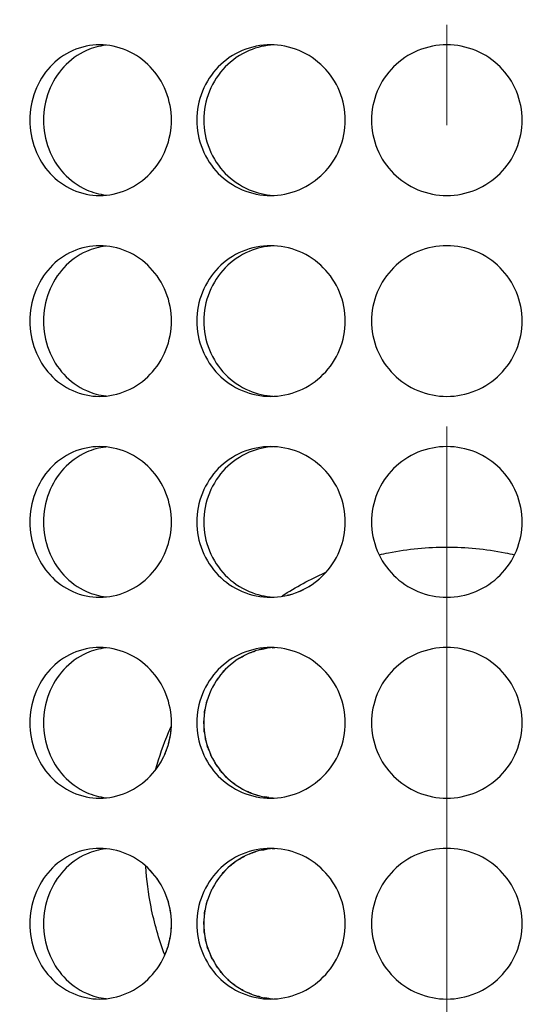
# Model space of a CAD drawing. Header units: millimetres. Extents: x 18 to 610, y -123 to 280.
# Tile 14 of 87: x 171.27 to 173.84, y 101.71 to 106.61. Entities that reach past the tile are written whole.
import ezdxf

# ---------------------------------------------------------------- set-up
doc = ezdxf.new("R2010")
doc.units = ezdxf.units.MM
doc.linetypes.add('CENTER', pattern=[8, 4.5, -1.5, 0.5, -1.5])
doc.linetypes.add('SOLID', pattern=[0])
doc.styles.add('Arial', font='Arial.ttf', dxfattribs={"height": 5})
doc.dimstyles.get("Standard").update_dxf_attribs({"dimtxt": 5, "dimasz": 5, "dimexe": 0.18, "dimexo": 0.0625, "dimgap": 0.09, "dimtad": 0, "dimtih": 1, "dimtoh": 1, "dimdec": 4, "dimzin": 0, "dimdsep": 46, "dimtxsty": 'Arial', "dimcen": 0.09, "dimadec": 0, "dimazin": 0, "dimtfac": 1, "dimtdec": 4, "dimtofl": 0, "dimtmove": 0, "dimatfit": 3, "dimfxl": 0, "dimtolj": 1, "dimtzin": 0, "dimarcsym": 0})

# ---------------------------------------------------------------- blocks, each defined once
blk = doc.blocks.new('*D12')
at = {"color": 0, "lineweight": -2}
for p, q in [((161.3974, 270.3856), (53.8673, 270.3856)), ((55.2673, 59.0856), (55.2673, 265.3856)), ((173.3974, 54.0856), (53.8673, 54.0856))]:
    blk.add_line(p, q, dxfattribs=at)
at = {"color": 0}
for points in [[(56.1006, 265.3856), (54.4339, 265.3856), (55.2673, 270.3856)], [(54.4339, 59.0856), (56.1006, 59.0856), (55.2673, 54.0856)]]:
    blk.add_solid(points, dxfattribs=at)
at = {"layer": 'Defpoints', "color": 0}
for p in [(55.2673, 270.3856), (161.3974, 270.3856), (173.3974, 54.0856)]:
    blk.add_point(p, dxfattribs=at)
at = {"color": 0, "lineweight": 9, "insert": (50.2148, 162.2356), "char_height": 5, "attachment_point": 5, "rotation": 90, "style": 'Arial'}
blk.add_mtext('\\A1;216.3', dxfattribs=at)
blk = doc.blocks.new('BlockOfCenters_4', base_point=(173.3974, 121.7856))
at = {"color": 6, "linetype": 'CENTER', "lineweight": 9}
blk.add_lwpolyline([(173.3974, 168.5856), (173.3974, 74.9856)], dxfattribs=at)
blk = doc.blocks.new('BlockOfViews_6')
at = {"linetype": 'SOLID', "lineweight": 30, "extrusion": (0, 0, -1)}
blk.add_circle((-173.3974, 121.7856, -101.725), 39, dxfattribs=at)
at = {"linetype": 'SOLID', "lineweight": 30}
blk.add_circle((173.3974, 121.7856, 99.225), 36.115, dxfattribs=at)
at = {"linetype": 'SOLID', "lineweight": 9, "extrusion": (0, 0, -1)}
blk.add_arc((-173.3974, 121.7856, -99.225), 37.59, 265, 175, dxfattribs=at)
at = {"linetype": 'SOLID', "lineweight": 30, "extrusion": (0, 0, -1)}
blk.add_arc((-173.3974, 121.7856, -56.71), 27.1, 119.86988, 60.13012, dxfattribs=at)
at = {"linetype": 'SOLID', "lineweight": 30}
for points, knots in [([(172.0274, 106.1106, 40.3356), (172.0274, 106.0635, 40.3356), (172.0183, 106.0133, 40.3331), (171.9814, 105.9209, 40.3225), (171.9537, 105.8787, 40.3143), (171.8899, 105.8122, 40.2949), (171.8497, 105.7833, 40.2822), (171.7619, 105.745, 40.2531), (171.7145, 105.7356, 40.2366), (171.626, 105.7356, 40.2043), (171.579, 105.745, 40.1865), (171.4931, 105.7833, 40.1524), (171.4541, 105.8122, 40.1362), (171.3928, 105.8787, 40.1102), (171.3663, 105.9209, 40.0986), (171.3312, 106.0133, 40.083), (171.3226, 106.0635, 40.0791), (171.3226, 106.1577, 40.0791), (171.3312, 106.208, 40.083), (171.3663, 106.3003, 40.0986), (171.3928, 106.3425, 40.1102), (171.4541, 106.4091, 40.1362), (171.4931, 106.4379, 40.1524), (171.579, 106.4762, 40.1865), (171.626, 106.4856, 40.2043), (171.7145, 106.4856, 40.2366), (171.7619, 106.4762, 40.2531), (171.8497, 106.4379, 40.2822), (171.8899, 106.4091, 40.2949), (171.9537, 106.3425, 40.3143), (171.9814, 106.3003, 40.3225), (172.0183, 106.208, 40.3331), (172.0274, 106.1577, 40.3356), (172.0274, 106.1106, 40.3356)], [0, 0, 0, 0, 0.141313, 0.141313, 0.282627, 0.282627, 0.42394, 0.42394, 0.565253, 0.565253, 0.706567, 0.706567, 0.84788, 0.84788, 0.989193, 0.989193, 1.130507, 1.130507, 1.27182, 1.27182, 1.413133, 1.413133, 1.554447, 1.554447, 1.69576, 1.69576, 1.837073, 1.837073, 1.978386, 1.978386, 2.1197, 2.1197, 2.261013, 2.261013, 2.261013, 2.261013]), ([(171.7006, 106.4834, 40.0185), (171.6681, 106.4796, 40.0064), (171.6353, 106.4708, 39.9937), (171.5615, 106.4379, 39.9643), (171.5226, 106.4091, 39.9481), (171.4613, 106.3425, 39.9219), (171.4348, 106.3003, 39.9102), (171.3998, 106.208, 39.8945), (171.3912, 106.1577, 39.8906), (171.3912, 106.0635, 39.8906), (171.3998, 106.0133, 39.8945), (171.4348, 105.9209, 39.9102), (171.4613, 105.8787, 39.9219), (171.5226, 105.8122, 39.9481), (171.5615, 105.7833, 39.9643), (171.6359, 105.7502, 39.9939), (171.6695, 105.7412, 40.0069), (171.7026, 105.7376, 40.0192)], [0.60527, 0.60527, 0.60527, 0.60527, 0.70659, 0.70659, 0.847908, 0.847908, 0.989226, 0.989226, 1.130544, 1.130544, 1.271862, 1.271862, 1.41318, 1.41318, 1.554498, 1.554498, 1.657921, 1.657921, 1.657921, 1.657921]), ([(172.1536, 106.1106, 40.3694), (172.1536, 106.1577, 40.3694), (172.1628, 106.208, 40.3718), (172.2, 106.3003, 40.381), (172.2281, 106.3425, 40.3879), (172.2931, 106.4091, 40.4029), (172.3343, 106.4379, 40.412), (172.4248, 106.4762, 40.4307), (172.4741, 106.4856, 40.4401), (172.5669, 106.4856, 40.4565), (172.6165, 106.4762, 40.4645), (172.7079, 106.4379, 40.4779), (172.7498, 106.4091, 40.4834), (172.8159, 106.3425, 40.4915), (172.8447, 106.3003, 40.4947), (172.8828, 106.208, 40.4988), (172.8922, 106.1577, 40.4997), (172.8922, 106.0635, 40.4997), (172.8828, 106.0133, 40.4988), (172.8447, 105.9209, 40.4947), (172.8159, 105.8787, 40.4915), (172.7498, 105.8122, 40.4834), (172.7079, 105.7833, 40.4779), (172.6165, 105.745, 40.4645), (172.5669, 105.7356, 40.4565), (172.4741, 105.7356, 40.4401), (172.4248, 105.745, 40.4307), (172.3343, 105.7833, 40.412), (172.2931, 105.8122, 40.4029), (172.2281, 105.8787, 40.3879), (172.2, 105.9209, 40.381), (172.1628, 106.0133, 40.3718), (172.1536, 106.0635, 40.3694), (172.1536, 106.1106, 40.3694)], [0, 0, 0, 0, 0.141313, 0.141313, 0.282627, 0.282627, 0.42394, 0.42394, 0.565253, 0.565253, 0.706567, 0.706567, 0.84788, 0.84788, 0.989193, 0.989193, 1.130507, 1.130507, 1.27182, 1.27182, 1.413133, 1.413133, 1.554447, 1.554447, 1.69576, 1.69576, 1.837073, 1.837073, 1.978386, 1.978386, 2.1197, 2.1197, 2.261013, 2.261013, 2.261013, 2.261013]), ([(172.5351, 106.4851, 40.2477), (172.4948, 106.4828, 40.2404), (172.453, 106.4735, 40.2323), (172.369, 106.4379, 40.2149), (172.3278, 106.4091, 40.2057), (172.2629, 106.3425, 40.1906), (172.2348, 106.3003, 40.1836), (172.1976, 106.208, 40.1743), (172.1885, 106.1577, 40.1719), (172.1885, 106.1106, 40.1719)], [1.7161075, 1.7161075, 1.7161075, 1.7161075, 1.8371343, 1.8371343, 1.9784523, 1.9784523, 2.1197704, 2.1197704, 2.2610885, 2.2610885, 2.2610885, 2.2610885]), ([(173.7724, 106.1106, 40.5111), (173.7724, 106.0635, 40.5111), (173.763, 106.0133, 40.5118), (173.7247, 105.9209, 40.5144), (173.6959, 105.8787, 40.5163), (173.6293, 105.8122, 40.5198), (173.5872, 105.7833, 40.5217), (173.4948, 105.745, 40.5243), (173.4445, 105.7356, 40.525), (173.3503, 105.7356, 40.525), (173.3001, 105.745, 40.5243), (173.2077, 105.7833, 40.5217), (173.1656, 105.8122, 40.5198), (173.099, 105.8787, 40.5163), (173.0701, 105.9209, 40.5144), (173.0319, 106.0133, 40.5118), (173.0224, 106.0635, 40.5111), (173.0224, 106.1577, 40.5111), (173.0319, 106.208, 40.5118), (173.0701, 106.3003, 40.5144), (173.099, 106.3425, 40.5163), (173.1656, 106.4091, 40.5198), (173.2077, 106.4379, 40.5217), (173.3001, 106.4762, 40.5243), (173.3503, 106.4856, 40.525), (173.4445, 106.4856, 40.525), (173.4948, 106.4762, 40.5243), (173.5872, 106.4379, 40.5217), (173.6293, 106.4091, 40.5198), (173.6959, 106.3425, 40.5163), (173.7247, 106.3003, 40.5144), (173.763, 106.208, 40.5118), (173.7724, 106.1577, 40.5111), (173.7724, 106.1106, 40.5111)], [0, 0, 0, 0, 0.141313, 0.141313, 0.282627, 0.282627, 0.42394, 0.42394, 0.565253, 0.565253, 0.706567, 0.706567, 0.84788, 0.84788, 0.989193, 0.989193, 1.130507, 1.130507, 1.27182, 1.27182, 1.413133, 1.413133, 1.554447, 1.554447, 1.69576, 1.69576, 1.837073, 1.837073, 1.978386, 1.978386, 2.1197, 2.1197, 2.261013, 2.261013, 2.261013, 2.261013]), ([(172.1885, 106.1106, 40.1719), (172.1885, 106.0635, 40.1719), (172.1976, 106.0133, 40.1743), (172.2348, 105.9209, 40.1836), (172.2629, 105.8787, 40.1906), (172.3278, 105.8122, 40.2057), (172.369, 105.7833, 40.2149), (172.4525, 105.748, 40.2322), (172.4936, 105.7387, 40.2402), (172.5334, 105.7363, 40.2474)], [0, 0, 0, 0, 0.1413181, 0.1413181, 0.2826362, 0.2826362, 0.4239542, 0.4239542, 0.5433165, 0.5433165, 0.5433165, 0.5433165]), ([(172.0274, 105.1106, 40.3356), (172.0274, 105.0635, 40.3356), (172.0183, 105.0133, 40.3331), (171.9814, 104.9209, 40.3225), (171.9537, 104.8787, 40.3143), (171.8899, 104.8122, 40.2949), (171.8497, 104.7833, 40.2822), (171.7619, 104.745, 40.2531), (171.7145, 104.7356, 40.2366), (171.626, 104.7356, 40.2043), (171.579, 104.745, 40.1865), (171.4931, 104.7833, 40.1524), (171.4541, 104.8122, 40.1362), (171.3928, 104.8787, 40.1102), (171.3663, 104.9209, 40.0986), (171.3312, 105.0133, 40.083), (171.3226, 105.0635, 40.0791), (171.3226, 105.1577, 40.0791), (171.3312, 105.208, 40.083), (171.3663, 105.3003, 40.0986), (171.3928, 105.3425, 40.1102), (171.4541, 105.4091, 40.1362), (171.4931, 105.4379, 40.1524), (171.579, 105.4762, 40.1865), (171.626, 105.4856, 40.2043), (171.7145, 105.4856, 40.2366), (171.7619, 105.4762, 40.2531), (171.8497, 105.4379, 40.2822), (171.8899, 105.4091, 40.2949), (171.9537, 105.3425, 40.3143), (171.9814, 105.3003, 40.3225), (172.0183, 105.208, 40.3331), (172.0274, 105.1577, 40.3356), (172.0274, 105.1106, 40.3356)], [0, 0, 0, 0, 0.141313, 0.141313, 0.282627, 0.282627, 0.42394, 0.42394, 0.565253, 0.565253, 0.706567, 0.706567, 0.84788, 0.84788, 0.989193, 0.989193, 1.130507, 1.130507, 1.27182, 1.27182, 1.413133, 1.413133, 1.554447, 1.554447, 1.69576, 1.69576, 1.837073, 1.837073, 1.978386, 1.978386, 2.1197, 2.1197, 2.261013, 2.261013, 2.261013, 2.261013]), ([(171.7006, 105.4834, 40.0185), (171.6681, 105.4796, 40.0064), (171.6353, 105.4708, 39.9937), (171.5615, 105.4379, 39.9643), (171.5226, 105.4091, 39.9481), (171.4613, 105.3425, 39.9219), (171.4348, 105.3003, 39.9102), (171.3998, 105.208, 39.8945), (171.3912, 105.1577, 39.8906), (171.3912, 105.0635, 39.8906), (171.3998, 105.0133, 39.8945), (171.4348, 104.9209, 39.9102), (171.4613, 104.8787, 39.9219), (171.5226, 104.8122, 39.9481), (171.5615, 104.7833, 39.9643), (171.6359, 104.7502, 39.9939), (171.6695, 104.7412, 40.0069), (171.7026, 104.7376, 40.0192)], [0.60527, 0.60527, 0.60527, 0.60527, 0.70659, 0.70659, 0.847908, 0.847908, 0.989226, 0.989226, 1.130544, 1.130544, 1.271862, 1.271862, 1.41318, 1.41318, 1.554498, 1.554498, 1.657921, 1.657921, 1.657921, 1.657921]), ([(172.1536, 105.1106, 40.3694), (172.1536, 105.1577, 40.3694), (172.1628, 105.208, 40.3718), (172.2, 105.3003, 40.381), (172.2281, 105.3425, 40.3879), (172.2931, 105.4091, 40.4029), (172.3343, 105.4379, 40.412), (172.4248, 105.4762, 40.4307), (172.4741, 105.4856, 40.4401), (172.5669, 105.4856, 40.4565), (172.6165, 105.4762, 40.4645), (172.7079, 105.4379, 40.4779), (172.7498, 105.4091, 40.4834), (172.8159, 105.3425, 40.4915), (172.8447, 105.3003, 40.4947), (172.8828, 105.208, 40.4988), (172.8922, 105.1577, 40.4997), (172.8922, 105.0635, 40.4997), (172.8828, 105.0133, 40.4988), (172.8447, 104.9209, 40.4947), (172.8159, 104.8787, 40.4915), (172.7498, 104.8122, 40.4834), (172.7079, 104.7833, 40.4779), (172.6165, 104.745, 40.4645), (172.5669, 104.7356, 40.4565), (172.4741, 104.7356, 40.4401), (172.4248, 104.745, 40.4307), (172.3343, 104.7833, 40.412), (172.2931, 104.8122, 40.4029), (172.2281, 104.8787, 40.3879), (172.2, 104.9209, 40.381), (172.1628, 105.0133, 40.3718), (172.1536, 105.0635, 40.3694), (172.1536, 105.1106, 40.3694)], [0, 0, 0, 0, 0.141313, 0.141313, 0.282627, 0.282627, 0.42394, 0.42394, 0.565253, 0.565253, 0.706567, 0.706567, 0.84788, 0.84788, 0.989193, 0.989193, 1.130507, 1.130507, 1.27182, 1.27182, 1.413133, 1.413133, 1.554447, 1.554447, 1.69576, 1.69576, 1.837073, 1.837073, 1.978386, 1.978386, 2.1197, 2.1197, 2.261013, 2.261013, 2.261013, 2.261013]), ([(172.5351, 105.4851, 40.2477), (172.4948, 105.4828, 40.2404), (172.453, 105.4735, 40.2323), (172.369, 105.4379, 40.2149), (172.3278, 105.4091, 40.2057), (172.2629, 105.3425, 40.1906), (172.2348, 105.3003, 40.1836), (172.1976, 105.208, 40.1743), (172.1885, 105.1577, 40.1719), (172.1885, 105.1106, 40.1719)], [1.7161075, 1.7161075, 1.7161075, 1.7161075, 1.8371343, 1.8371343, 1.9784523, 1.9784523, 2.1197704, 2.1197704, 2.2610885, 2.2610885, 2.2610885, 2.2610885]), ([(173.7724, 105.1106, 40.5111), (173.7724, 105.0635, 40.5111), (173.763, 105.0133, 40.5118), (173.7247, 104.9209, 40.5144), (173.6959, 104.8787, 40.5163), (173.6293, 104.8122, 40.5198), (173.5872, 104.7833, 40.5217), (173.4948, 104.745, 40.5243), (173.4445, 104.7356, 40.525), (173.3503, 104.7356, 40.525), (173.3001, 104.745, 40.5243), (173.2077, 104.7833, 40.5217), (173.1656, 104.8122, 40.5198), (173.099, 104.8787, 40.5163), (173.0701, 104.9209, 40.5144), (173.0319, 105.0133, 40.5118), (173.0224, 105.0635, 40.5111), (173.0224, 105.1577, 40.5111), (173.0319, 105.208, 40.5118), (173.0701, 105.3003, 40.5144), (173.099, 105.3425, 40.5163), (173.1656, 105.4091, 40.5198), (173.2077, 105.4379, 40.5217), (173.3001, 105.4762, 40.5243), (173.3503, 105.4856, 40.525), (173.4445, 105.4856, 40.525), (173.4948, 105.4762, 40.5243), (173.5872, 105.4379, 40.5217), (173.6293, 105.4091, 40.5198), (173.6959, 105.3425, 40.5163), (173.7247, 105.3003, 40.5144), (173.763, 105.208, 40.5118), (173.7724, 105.1577, 40.5111), (173.7724, 105.1106, 40.5111)], [0, 0, 0, 0, 0.141313, 0.141313, 0.282627, 0.282627, 0.42394, 0.42394, 0.565253, 0.565253, 0.706567, 0.706567, 0.84788, 0.84788, 0.989193, 0.989193, 1.130507, 1.130507, 1.27182, 1.27182, 1.413133, 1.413133, 1.554447, 1.554447, 1.69576, 1.69576, 1.837073, 1.837073, 1.978386, 1.978386, 2.1197, 2.1197, 2.261013, 2.261013, 2.261013, 2.261013]), ([(172.1885, 105.1106, 40.1719), (172.1885, 105.0635, 40.1719), (172.1976, 105.0133, 40.1743), (172.2348, 104.9209, 40.1836), (172.2629, 104.8787, 40.1906), (172.3278, 104.8122, 40.2057), (172.369, 104.7833, 40.2149), (172.4525, 104.748, 40.2322), (172.4936, 104.7387, 40.2402), (172.5334, 104.7363, 40.2474)], [0, 0, 0, 0, 0.1413181, 0.1413181, 0.2826362, 0.2826362, 0.4239542, 0.4239542, 0.5433165, 0.5433165, 0.5433165, 0.5433165]), ([(172.0274, 104.1106, 40.3356), (172.0274, 104.0635, 40.3356), (172.0183, 104.0133, 40.3331), (171.9814, 103.9209, 40.3225), (171.9537, 103.8787, 40.3143), (171.8899, 103.8122, 40.2949), (171.8497, 103.7833, 40.2822), (171.7619, 103.745, 40.2531), (171.7145, 103.7356, 40.2366), (171.626, 103.7356, 40.2043), (171.579, 103.745, 40.1865), (171.4931, 103.7833, 40.1524), (171.4541, 103.8122, 40.1362), (171.3928, 103.8787, 40.1102), (171.3663, 103.9209, 40.0986), (171.3312, 104.0133, 40.083), (171.3226, 104.0635, 40.0791), (171.3226, 104.1577, 40.0791), (171.3312, 104.208, 40.083), (171.3663, 104.3003, 40.0986), (171.3928, 104.3425, 40.1102), (171.4541, 104.4091, 40.1362), (171.4931, 104.4379, 40.1524), (171.579, 104.4762, 40.1865), (171.626, 104.4856, 40.2043), (171.7145, 104.4856, 40.2366), (171.7619, 104.4762, 40.2531), (171.8497, 104.4379, 40.2822), (171.8899, 104.4091, 40.2949), (171.9537, 104.3425, 40.3143), (171.9814, 104.3003, 40.3225), (172.0183, 104.208, 40.3331), (172.0274, 104.1577, 40.3356), (172.0274, 104.1106, 40.3356)], [0, 0, 0, 0, 0.141313, 0.141313, 0.282627, 0.282627, 0.42394, 0.42394, 0.565253, 0.565253, 0.706567, 0.706567, 0.84788, 0.84788, 0.989193, 0.989193, 1.130507, 1.130507, 1.27182, 1.27182, 1.413133, 1.413133, 1.554447, 1.554447, 1.69576, 1.69576, 1.837073, 1.837073, 1.978386, 1.978386, 2.1197, 2.1197, 2.261013, 2.261013, 2.261013, 2.261013]), ([(171.7006, 104.4834, 40.0185), (171.6681, 104.4796, 40.0064), (171.6353, 104.4708, 39.9937), (171.5615, 104.4379, 39.9643), (171.5226, 104.4091, 39.9481), (171.4613, 104.3425, 39.9219), (171.4348, 104.3003, 39.9102), (171.3998, 104.208, 39.8945), (171.3912, 104.1577, 39.8906), (171.3912, 104.0635, 39.8906), (171.3998, 104.0133, 39.8945), (171.4348, 103.9209, 39.9102), (171.4613, 103.8787, 39.9219), (171.5226, 103.8122, 39.9481), (171.5615, 103.7833, 39.9643), (171.6359, 103.7502, 39.9939), (171.6695, 103.7412, 40.0069), (171.7026, 103.7376, 40.0192)], [0.60527, 0.60527, 0.60527, 0.60527, 0.70659, 0.70659, 0.847908, 0.847908, 0.989226, 0.989226, 1.130544, 1.130544, 1.271862, 1.271862, 1.41318, 1.41318, 1.554498, 1.554498, 1.657921, 1.657921, 1.657921, 1.657921]), ([(172.1536, 104.1106, 40.3694), (172.1536, 104.1577, 40.3694), (172.1628, 104.208, 40.3718), (172.2, 104.3003, 40.381), (172.2281, 104.3425, 40.3879), (172.2931, 104.4091, 40.4029), (172.3343, 104.4379, 40.412), (172.4248, 104.4762, 40.4307), (172.4741, 104.4856, 40.4401), (172.5669, 104.4856, 40.4565), (172.6165, 104.4762, 40.4645), (172.7079, 104.4379, 40.4779), (172.7498, 104.4091, 40.4834), (172.8159, 104.3425, 40.4915), (172.8447, 104.3003, 40.4947), (172.8828, 104.208, 40.4988), (172.8922, 104.1577, 40.4997), (172.8922, 104.0635, 40.4997), (172.8828, 104.0133, 40.4988), (172.8447, 103.9209, 40.4947), (172.8159, 103.8787, 40.4915), (172.7498, 103.8122, 40.4834), (172.7079, 103.7833, 40.4779), (172.6165, 103.745, 40.4645), (172.5669, 103.7356, 40.4565), (172.4741, 103.7356, 40.4401), (172.4248, 103.745, 40.4307), (172.3343, 103.7833, 40.412), (172.2931, 103.8122, 40.4029), (172.2281, 103.8787, 40.3879), (172.2, 103.9209, 40.381), (172.1628, 104.0133, 40.3718), (172.1536, 104.0635, 40.3694), (172.1536, 104.1106, 40.3694)], [0, 0, 0, 0, 0.141313, 0.141313, 0.282627, 0.282627, 0.42394, 0.42394, 0.565253, 0.565253, 0.706567, 0.706567, 0.84788, 0.84788, 0.989193, 0.989193, 1.130507, 1.130507, 1.27182, 1.27182, 1.413133, 1.413133, 1.554447, 1.554447, 1.69576, 1.69576, 1.837073, 1.837073, 1.978386, 1.978386, 2.1197, 2.1197, 2.261013, 2.261013, 2.261013, 2.261013]), ([(172.5351, 104.4851, 40.2477), (172.4948, 104.4828, 40.2404), (172.453, 104.4735, 40.2323), (172.369, 104.4379, 40.2149), (172.3278, 104.4091, 40.2057), (172.2629, 104.3425, 40.1906), (172.2348, 104.3003, 40.1836), (172.1976, 104.208, 40.1743), (172.1885, 104.1577, 40.1719), (172.1885, 104.1106, 40.1719)], [1.7161075, 1.7161075, 1.7161075, 1.7161075, 1.8371343, 1.8371343, 1.9784523, 1.9784523, 2.1197704, 2.1197704, 2.2610885, 2.2610885, 2.2610885, 2.2610885]), ([(173.7724, 104.1106, 40.5111), (173.7724, 104.0635, 40.5111), (173.763, 104.0133, 40.5118), (173.7247, 103.9209, 40.5144), (173.6959, 103.8787, 40.5163), (173.6293, 103.8122, 40.5198), (173.5872, 103.7833, 40.5217), (173.4948, 103.745, 40.5243), (173.4445, 103.7356, 40.525), (173.3503, 103.7356, 40.525), (173.3001, 103.745, 40.5243), (173.2077, 103.7833, 40.5217), (173.1656, 103.8122, 40.5198), (173.099, 103.8787, 40.5163), (173.0701, 103.9209, 40.5144), (173.0319, 104.0133, 40.5118), (173.0224, 104.0635, 40.5111), (173.0224, 104.1577, 40.5111), (173.0319, 104.208, 40.5118), (173.0701, 104.3003, 40.5144), (173.099, 104.3425, 40.5163), (173.1656, 104.4091, 40.5198), (173.2077, 104.4379, 40.5217), (173.3001, 104.4762, 40.5243), (173.3503, 104.4856, 40.525), (173.4445, 104.4856, 40.525), (173.4948, 104.4762, 40.5243), (173.5872, 104.4379, 40.5217), (173.6293, 104.4091, 40.5198), (173.6959, 104.3425, 40.5163), (173.7247, 104.3003, 40.5144), (173.763, 104.208, 40.5118), (173.7724, 104.1577, 40.5111), (173.7724, 104.1106, 40.5111)], [0, 0, 0, 0, 0.141313, 0.141313, 0.282627, 0.282627, 0.42394, 0.42394, 0.565253, 0.565253, 0.706567, 0.706567, 0.84788, 0.84788, 0.989193, 0.989193, 1.130507, 1.130507, 1.27182, 1.27182, 1.413133, 1.413133, 1.554447, 1.554447, 1.69576, 1.69576, 1.837073, 1.837073, 1.978386, 1.978386, 2.1197, 2.1197, 2.261013, 2.261013, 2.261013, 2.261013]), ([(172.1885, 104.1106, 40.1719), (172.1885, 104.0635, 40.1719), (172.1976, 104.0133, 40.1743), (172.2348, 103.9209, 40.1836), (172.2629, 103.8787, 40.1906), (172.3278, 103.8122, 40.2057), (172.369, 103.7833, 40.2149), (172.4525, 103.748, 40.2322), (172.4936, 103.7387, 40.2402), (172.5334, 103.7363, 40.2474)], [0, 0, 0, 0, 0.1413181, 0.1413181, 0.2826362, 0.2826362, 0.4239542, 0.4239542, 0.5433165, 0.5433165, 0.5433165, 0.5433165]), ([(173.0608, 103.9474, 39.4608), (173.0761, 103.9509, 39.4621), (173.0915, 103.9542, 39.4633), (173.2042, 103.9764, 39.4715), (173.3023, 103.9856, 39.475), (173.4926, 103.9856, 39.475), (173.5907, 103.9764, 39.4715), (173.7035, 103.9542, 39.4633), (173.7189, 103.9509, 39.4621), (173.7343, 103.9473, 39.4608)], [6.5230078, 6.5230078, 6.5230078, 6.5230078, 6.5681243, 6.5681243, 6.8535807, 6.8535807, 7.1390372, 7.1390372, 7.1844256, 7.1844256, 7.1844256, 7.1844256]), ([(172.6585, 103.7627, 30.4794), (172.6598, 103.7632, 30.4792), (172.661, 103.7637, 30.479), (172.67, 103.7674, 30.4777), (172.6777, 103.771, 30.4766), (172.6852, 103.7748, 30.4755)], [1.83328782, 1.83328782, 1.83328782, 1.83328782, 1.8370731, 1.8370731, 1.86115898, 1.86115898, 1.86115898, 1.86115898]), ([(172.0274, 103.1106, 40.3356), (172.0274, 103.0635, 40.3356), (172.0183, 103.0133, 40.3331), (171.9814, 102.9209, 40.3225), (171.9537, 102.8787, 40.3143), (171.8899, 102.8122, 40.2949), (171.8497, 102.7833, 40.2822), (171.7619, 102.745, 40.2531), (171.7145, 102.7356, 40.2366), (171.626, 102.7356, 40.2043), (171.579, 102.745, 40.1865), (171.4931, 102.7833, 40.1524), (171.4541, 102.8122, 40.1362), (171.3928, 102.8787, 40.1102), (171.3663, 102.9209, 40.0986), (171.3312, 103.0133, 40.083), (171.3226, 103.0635, 40.0791), (171.3226, 103.1577, 40.0791), (171.3312, 103.208, 40.083), (171.3663, 103.3003, 40.0986), (171.3928, 103.3425, 40.1102), (171.4541, 103.4091, 40.1362), (171.4931, 103.4379, 40.1524), (171.579, 103.4762, 40.1865), (171.626, 103.4856, 40.2043), (171.7145, 103.4856, 40.2366), (171.7619, 103.4762, 40.2531), (171.8497, 103.4379, 40.2822), (171.8899, 103.4091, 40.2949), (171.9537, 103.3425, 40.3143), (171.9814, 103.3003, 40.3225), (172.0183, 103.208, 40.3331), (172.0274, 103.1577, 40.3356), (172.0274, 103.1106, 40.3356)], [0, 0, 0, 0, 0.141313, 0.141313, 0.282627, 0.282627, 0.42394, 0.42394, 0.565253, 0.565253, 0.706567, 0.706567, 0.84788, 0.84788, 0.989193, 0.989193, 1.130507, 1.130507, 1.27182, 1.27182, 1.413133, 1.413133, 1.554447, 1.554447, 1.69576, 1.69576, 1.837073, 1.837073, 1.978386, 1.978386, 2.1197, 2.1197, 2.261013, 2.261013, 2.261013, 2.261013]), ([(171.7006, 103.4834, 40.0185), (171.6681, 103.4796, 40.0064), (171.6353, 103.4708, 39.9937), (171.5615, 103.4379, 39.9643), (171.5226, 103.4091, 39.9481), (171.4613, 103.3425, 39.9219), (171.4348, 103.3003, 39.9102), (171.3998, 103.208, 39.8945), (171.3912, 103.1577, 39.8906), (171.3912, 103.0635, 39.8906), (171.3998, 103.0133, 39.8945), (171.4348, 102.9209, 39.9102), (171.4613, 102.8787, 39.9219), (171.5226, 102.8122, 39.9481), (171.5615, 102.7833, 39.9643), (171.6359, 102.7502, 39.9939), (171.6695, 102.7412, 40.0069), (171.7026, 102.7376, 40.0192)], [0.60527, 0.60527, 0.60527, 0.60527, 0.70659, 0.70659, 0.847908, 0.847908, 0.989226, 0.989226, 1.130544, 1.130544, 1.271862, 1.271862, 1.41318, 1.41318, 1.554498, 1.554498, 1.657921, 1.657921, 1.657921, 1.657921]), ([(172.1536, 103.1106, 40.3694), (172.1536, 103.1577, 40.3694), (172.1628, 103.208, 40.3718), (172.2, 103.3003, 40.381), (172.2281, 103.3425, 40.3879), (172.2931, 103.4091, 40.4029), (172.3343, 103.4379, 40.412), (172.4248, 103.4762, 40.4307), (172.4741, 103.4856, 40.4401), (172.5669, 103.4856, 40.4565), (172.6165, 103.4762, 40.4645), (172.7079, 103.4379, 40.4779), (172.7498, 103.4091, 40.4834), (172.8159, 103.3425, 40.4915), (172.8447, 103.3003, 40.4947), (172.8828, 103.208, 40.4988), (172.8922, 103.1577, 40.4997), (172.8922, 103.0635, 40.4997), (172.8828, 103.0133, 40.4988), (172.8447, 102.9209, 40.4947), (172.8159, 102.8787, 40.4915), (172.7498, 102.8122, 40.4834), (172.7079, 102.7833, 40.4779), (172.6165, 102.745, 40.4645), (172.5669, 102.7356, 40.4565), (172.4741, 102.7356, 40.4401), (172.4248, 102.745, 40.4307), (172.3343, 102.7833, 40.412), (172.2931, 102.8122, 40.4029), (172.2281, 102.8787, 40.3879), (172.2, 102.9209, 40.381), (172.1628, 103.0133, 40.3718), (172.1536, 103.0635, 40.3694), (172.1536, 103.1106, 40.3694)], [0, 0, 0, 0, 0.141313, 0.141313, 0.282627, 0.282627, 0.42394, 0.42394, 0.565253, 0.565253, 0.706567, 0.706567, 0.84788, 0.84788, 0.989193, 0.989193, 1.130507, 1.130507, 1.27182, 1.27182, 1.413133, 1.413133, 1.554447, 1.554447, 1.69576, 1.69576, 1.837073, 1.837073, 1.978386, 1.978386, 2.1197, 2.1197, 2.261013, 2.261013, 2.261013, 2.261013]), ([(172.5351, 103.4851, 40.2477), (172.4948, 103.4828, 40.2404), (172.453, 103.4735, 40.2323), (172.369, 103.4379, 40.2149), (172.3278, 103.4091, 40.2057), (172.2629, 103.3425, 40.1906), (172.2348, 103.3003, 40.1836), (172.1976, 103.208, 40.1743), (172.1885, 103.1577, 40.1719), (172.1885, 103.1106, 40.1719)], [1.7161075, 1.7161075, 1.7161075, 1.7161075, 1.8371343, 1.8371343, 1.9784523, 1.9784523, 2.1197704, 2.1197704, 2.2610885, 2.2610885, 2.2610885, 2.2610885]), ([(173.7724, 103.1106, 40.5111), (173.7724, 103.0635, 40.5111), (173.763, 103.0133, 40.5118), (173.7247, 102.9209, 40.5144), (173.6959, 102.8787, 40.5163), (173.6293, 102.8122, 40.5198), (173.5872, 102.7833, 40.5217), (173.4948, 102.745, 40.5243), (173.4445, 102.7356, 40.525), (173.3503, 102.7356, 40.525), (173.3001, 102.745, 40.5243), (173.2077, 102.7833, 40.5217), (173.1656, 102.8122, 40.5198), (173.099, 102.8787, 40.5163), (173.0701, 102.9209, 40.5144), (173.0319, 103.0133, 40.5118), (173.0224, 103.0635, 40.5111), (173.0224, 103.1577, 40.5111), (173.0319, 103.208, 40.5118), (173.0701, 103.3003, 40.5144), (173.099, 103.3425, 40.5163), (173.1656, 103.4091, 40.5198), (173.2077, 103.4379, 40.5217), (173.3001, 103.4762, 40.5243), (173.3503, 103.4856, 40.525), (173.4445, 103.4856, 40.525), (173.4948, 103.4762, 40.5243), (173.5872, 103.4379, 40.5217), (173.6293, 103.4091, 40.5198), (173.6959, 103.3425, 40.5163), (173.7247, 103.3003, 40.5144), (173.763, 103.208, 40.5118), (173.7724, 103.1577, 40.5111), (173.7724, 103.1106, 40.5111)], [0, 0, 0, 0, 0.141313, 0.141313, 0.282627, 0.282627, 0.42394, 0.42394, 0.565253, 0.565253, 0.706567, 0.706567, 0.84788, 0.84788, 0.989193, 0.989193, 1.130507, 1.130507, 1.27182, 1.27182, 1.413133, 1.413133, 1.554447, 1.554447, 1.69576, 1.69576, 1.837073, 1.837073, 1.978386, 1.978386, 2.1197, 2.1197, 2.261013, 2.261013, 2.261013, 2.261013]), ([(172.2817, 103.361, 30.7551), (172.2862, 103.3661, 30.754), (172.2907, 103.371, 30.753), (172.2971, 103.3776, 30.7515), (172.2989, 103.3794, 30.7511), (172.3007, 103.3811, 30.7506)], [1.39299883, 1.39299883, 1.39299883, 1.39299883, 1.4131805, 1.4131805, 1.42078813, 1.42078813, 1.42078813, 1.42078813]), ([(171.9504, 102.8808, 39.2041), (171.9672, 102.9424, 39.2106), (171.9881, 103.0032, 39.2186), (172.017, 103.0725, 39.2292), (172.0213, 103.0827, 39.2309), (172.0258, 103.0929, 39.2325)], [4.9574634, 4.9574634, 4.9574634, 4.9574634, 5.1404043, 5.1404043, 5.1721959, 5.1721959, 5.1721959, 5.1721959]), ([(172.1885, 103.1062, 30.7781), (172.1885, 103.1077, 30.7781), (172.1885, 103.1091, 30.7781), (172.1885, 103.1141, 30.7781), (172.1885, 103.1176, 30.7781), (172.1886, 103.121, 30.7781)], [1.1261082, 1.1261082, 1.1261082, 1.1261082, 1.13054426, 1.13054426, 1.1409211, 1.1409211, 1.1409211, 1.1409211]), ([(172.1885, 103.1106, 40.1719), (172.1885, 103.0635, 40.1719), (172.1976, 103.0133, 40.1743), (172.2348, 102.9209, 40.1836), (172.2629, 102.8787, 40.1906), (172.3278, 102.8122, 40.2057), (172.369, 102.7833, 40.2149), (172.4525, 102.748, 40.2322), (172.4936, 102.7387, 40.2402), (172.5334, 102.7363, 40.2474)], [0, 0, 0, 0, 0.1413181, 0.1413181, 0.2826362, 0.2826362, 0.4239542, 0.4239542, 0.5433165, 0.5433165, 0.5433165, 0.5433165]), ([(171.9941, 102.9535, 30.6239), (171.9961, 102.958, 30.6233), (171.998, 102.9625, 30.6228), (172.0029, 102.9748, 30.6214), (172.0058, 102.9827, 30.6205), (172.0084, 102.9906, 30.6198)], [2.10574677, 2.10574677, 2.10574677, 2.10574677, 2.11969975, 2.11969975, 2.14336502, 2.14336502, 2.14336502, 2.14336502]), ([(172.4258, 102.7595, 30.7233), (172.4219, 102.761, 30.7241), (172.4181, 102.7626, 30.7249), (172.4111, 102.7655, 30.7264), (172.408, 102.7669, 30.727), (172.4049, 102.7683, 30.7277)], [0.69463785, 0.69463785, 0.69463785, 0.69463785, 0.70659008, 0.70659008, 0.71644473, 0.71644473, 0.71644473, 0.71644473]), ([(172.0274, 102.1106, 40.3356), (172.0274, 102.0635, 40.3356), (172.0183, 102.0133, 40.3331), (171.9814, 101.9209, 40.3225), (171.9537, 101.8787, 40.3143), (171.8899, 101.8122, 40.2949), (171.8497, 101.7833, 40.2822), (171.7619, 101.745, 40.2531), (171.7145, 101.7356, 40.2366), (171.626, 101.7356, 40.2043), (171.579, 101.745, 40.1865), (171.4931, 101.7833, 40.1524), (171.4541, 101.8122, 40.1362), (171.3928, 101.8787, 40.1102), (171.3663, 101.9209, 40.0986), (171.3312, 102.0133, 40.083), (171.3226, 102.0635, 40.0791), (171.3226, 102.1577, 40.0791), (171.3312, 102.208, 40.083), (171.3663, 102.3003, 40.0986), (171.3928, 102.3425, 40.1102), (171.4541, 102.4091, 40.1362), (171.4931, 102.4379, 40.1524), (171.579, 102.4762, 40.1865), (171.626, 102.4856, 40.2043), (171.7145, 102.4856, 40.2366), (171.7619, 102.4762, 40.2531), (171.8497, 102.4379, 40.2822), (171.8899, 102.4091, 40.2949), (171.9537, 102.3425, 40.3143), (171.9814, 102.3003, 40.3225), (172.0183, 102.208, 40.3331), (172.0274, 102.1577, 40.3356), (172.0274, 102.1106, 40.3356)], [0, 0, 0, 0, 0.141313, 0.141313, 0.282627, 0.282627, 0.42394, 0.42394, 0.565253, 0.565253, 0.706567, 0.706567, 0.84788, 0.84788, 0.989193, 0.989193, 1.130507, 1.130507, 1.27182, 1.27182, 1.413133, 1.413133, 1.554447, 1.554447, 1.69576, 1.69576, 1.837073, 1.837073, 1.978386, 1.978386, 2.1197, 2.1197, 2.261013, 2.261013, 2.261013, 2.261013]), ([(171.7006, 102.4834, 40.0185), (171.6681, 102.4796, 40.0064), (171.6353, 102.4708, 39.9937), (171.5615, 102.4379, 39.9643), (171.5226, 102.4091, 39.9481), (171.4613, 102.3425, 39.9219), (171.4348, 102.3003, 39.9102), (171.3998, 102.208, 39.8945), (171.3912, 102.1577, 39.8906), (171.3912, 102.0635, 39.8906), (171.3998, 102.0133, 39.8945), (171.4348, 101.9209, 39.9102), (171.4613, 101.8787, 39.9219), (171.5226, 101.8122, 39.9481), (171.5615, 101.7833, 39.9643), (171.6359, 101.7502, 39.9939), (171.6695, 101.7412, 40.0069), (171.7026, 101.7376, 40.0192)], [0.60527, 0.60527, 0.60527, 0.60527, 0.70659, 0.70659, 0.847908, 0.847908, 0.989226, 0.989226, 1.130544, 1.130544, 1.271862, 1.271862, 1.41318, 1.41318, 1.554498, 1.554498, 1.657921, 1.657921, 1.657921, 1.657921]), ([(172.1536, 102.1106, 40.3694), (172.1536, 102.1577, 40.3694), (172.1628, 102.208, 40.3718), (172.2, 102.3003, 40.381), (172.2281, 102.3425, 40.3879), (172.2931, 102.4091, 40.4029), (172.3343, 102.4379, 40.412), (172.4248, 102.4762, 40.4307), (172.4741, 102.4856, 40.4401), (172.5669, 102.4856, 40.4565), (172.6165, 102.4762, 40.4645), (172.7079, 102.4379, 40.4779), (172.7498, 102.4091, 40.4834), (172.8159, 102.3425, 40.4915), (172.8447, 102.3003, 40.4947), (172.8828, 102.208, 40.4988), (172.8922, 102.1577, 40.4997), (172.8922, 102.0635, 40.4997), (172.8828, 102.0133, 40.4988), (172.8447, 101.9209, 40.4947), (172.8159, 101.8787, 40.4915), (172.7498, 101.8122, 40.4834), (172.7079, 101.7833, 40.4779), (172.6165, 101.745, 40.4645), (172.5669, 101.7356, 40.4565), (172.4741, 101.7356, 40.4401), (172.4248, 101.745, 40.4307), (172.3343, 101.7833, 40.412), (172.2931, 101.8122, 40.4029), (172.2281, 101.8787, 40.3879), (172.2, 101.9209, 40.381), (172.1628, 102.0133, 40.3718), (172.1536, 102.0635, 40.3694), (172.1536, 102.1106, 40.3694)], [0, 0, 0, 0, 0.141313, 0.141313, 0.282627, 0.282627, 0.42394, 0.42394, 0.565253, 0.565253, 0.706567, 0.706567, 0.84788, 0.84788, 0.989193, 0.989193, 1.130507, 1.130507, 1.27182, 1.27182, 1.413133, 1.413133, 1.554447, 1.554447, 1.69576, 1.69576, 1.837073, 1.837073, 1.978386, 1.978386, 2.1197, 2.1197, 2.261013, 2.261013, 2.261013, 2.261013]), ([(172.5351, 102.4851, 40.2477), (172.4948, 102.4828, 40.2404), (172.453, 102.4735, 40.2323), (172.369, 102.4379, 40.2149), (172.3278, 102.4091, 40.2057), (172.2629, 102.3425, 40.1906), (172.2348, 102.3003, 40.1836), (172.1976, 102.208, 40.1743), (172.1885, 102.1577, 40.1719), (172.1885, 102.1106, 40.1719)], [1.7161075, 1.7161075, 1.7161075, 1.7161075, 1.8371343, 1.8371343, 1.9784523, 1.9784523, 2.1197704, 2.1197704, 2.2610885, 2.2610885, 2.2610885, 2.2610885]), ([(173.7724, 102.1106, 40.5111), (173.7724, 102.0635, 40.5111), (173.763, 102.0133, 40.5118), (173.7247, 101.9209, 40.5144), (173.6959, 101.8787, 40.5163), (173.6293, 101.8122, 40.5198), (173.5872, 101.7833, 40.5217), (173.4948, 101.745, 40.5243), (173.4445, 101.7356, 40.525), (173.3503, 101.7356, 40.525), (173.3001, 101.745, 40.5243), (173.2077, 101.7833, 40.5217), (173.1656, 101.8122, 40.5198), (173.099, 101.8787, 40.5163), (173.0701, 101.9209, 40.5144), (173.0319, 102.0133, 40.5118), (173.0224, 102.0635, 40.5111), (173.0224, 102.1577, 40.5111), (173.0319, 102.208, 40.5118), (173.0701, 102.3003, 40.5144), (173.099, 102.3425, 40.5163), (173.1656, 102.4091, 40.5198), (173.2077, 102.4379, 40.5217), (173.3001, 102.4762, 40.5243), (173.3503, 102.4856, 40.525), (173.4445, 102.4856, 40.525), (173.4948, 102.4762, 40.5243), (173.5872, 102.4379, 40.5217), (173.6293, 102.4091, 40.5198), (173.6959, 102.3425, 40.5163), (173.7247, 102.3003, 40.5144), (173.763, 102.208, 40.5118), (173.7724, 102.1577, 40.5111), (173.7724, 102.1106, 40.5111)], [0, 0, 0, 0, 0.141313, 0.141313, 0.282627, 0.282627, 0.42394, 0.42394, 0.565253, 0.565253, 0.706567, 0.706567, 0.84788, 0.84788, 0.989193, 0.989193, 1.130507, 1.130507, 1.27182, 1.27182, 1.413133, 1.413133, 1.554447, 1.554447, 1.69576, 1.69576, 1.837073, 1.837073, 1.978386, 1.978386, 2.1197, 2.1197, 2.261013, 2.261013, 2.261013, 2.261013]), ([(171.9941, 101.9559, 39.2207), (171.9647, 102.0337, 39.2097), (171.9418, 102.1141, 39.2008), (171.9127, 102.2616, 39.1893), (171.9042, 102.3286, 39.1858), (171.9002, 102.3948, 39.1842)], [4.0457931, 4.0457931, 4.0457931, 4.0457931, 4.2833786, 4.2833786, 4.4789951, 4.4789951, 4.4789951, 4.4789951]), ([(171.9313, 102.3655, 30.6425), (171.9282, 102.369, 30.6435), (171.925, 102.3724, 30.6444), (171.9212, 102.3764, 30.6456), (171.9207, 102.377, 30.6458), (171.9201, 102.3775, 30.6459)], [0.26842237, 0.26842237, 0.26842237, 0.26842237, 0.28262679, 0.28262679, 0.28510595, 0.28510595, 0.28510595, 0.28510595]), ([(172.2817, 102.361, 30.7551), (172.2862, 102.3661, 30.754), (172.2907, 102.371, 30.753), (172.2971, 102.3776, 30.7515), (172.2989, 102.3794, 30.7511), (172.3007, 102.3811, 30.7506)], [1.39299883, 1.39299883, 1.39299883, 1.39299883, 1.4131805, 1.4131805, 1.42078813, 1.42078813, 1.42078813, 1.42078813]), ([(172.1885, 102.1062, 30.7781), (172.1885, 102.1077, 30.7781), (172.1885, 102.1091, 30.7781), (172.1885, 102.1141, 30.7781), (172.1885, 102.1176, 30.7781), (172.1886, 102.121, 30.7781)], [1.1261082, 1.1261082, 1.1261082, 1.1261082, 1.13054426, 1.13054426, 1.1409211, 1.1409211, 1.1409211, 1.1409211]), ([(172.1885, 102.1106, 40.1719), (172.1885, 102.0635, 40.1719), (172.1976, 102.0133, 40.1743), (172.2348, 101.9209, 40.1836), (172.2629, 101.8787, 40.1906), (172.3278, 101.8122, 40.2057), (172.369, 101.7833, 40.2149), (172.4525, 101.748, 40.2322), (172.4936, 101.7387, 40.2402), (172.5334, 101.7363, 40.2474)], [0, 0, 0, 0, 0.1413181, 0.1413181, 0.2826362, 0.2826362, 0.4239542, 0.4239542, 0.5433165, 0.5433165, 0.5433165, 0.5433165]), ([(171.9953, 101.9563, 30.6235), (171.9969, 101.9598, 30.6231), (171.9984, 101.9635, 30.6227), (172.0029, 101.9748, 30.6214), (172.0058, 101.9827, 30.6205), (172.0084, 101.9906, 30.6198)], [2.10858502, 2.10858502, 2.10858502, 2.10858502, 2.11969975, 2.11969975, 2.14336502, 2.14336502, 2.14336502, 2.14336502]), ([(172.4258, 101.7595, 30.7233), (172.4219, 101.761, 30.7241), (172.4181, 101.7626, 30.7249), (172.4111, 101.7655, 30.7264), (172.408, 101.7669, 30.727), (172.4049, 101.7683, 30.7277)], [0.69463785, 0.69463785, 0.69463785, 0.69463785, 0.70659008, 0.70659008, 0.71644473, 0.71644473, 0.71644473, 0.71644473])]:
    blk.add_open_spline(points, degree=3, knots=knots, dxfattribs=at)
for points in [[(172.5782, 103.7422, 39.3902), (172.6458, 103.7862, 39.4044), (172.7178, 103.8253, 39.4176), (172.7927, 103.8583, 39.429)], [(172.7568, 103.8216, 30.4658), (172.764, 103.8276, 30.4649), (172.7709, 103.8338, 30.464), (172.7775, 103.8401, 30.4632)], [(172.7105, 103.7886, 30.4719), (172.7187, 103.7936, 30.4708), (172.7267, 103.7988, 30.4697), (172.7344, 103.8043, 30.4687)], [(172.6035, 103.7452, 30.4878), (172.6128, 103.7474, 30.4863), (172.622, 103.7499, 30.4849), (172.6311, 103.7528, 30.4835)], [(172.4179, 103.4586, 30.7249), (172.4268, 103.4622, 30.7231), (172.4359, 103.4656, 30.7213), (172.4451, 103.4685, 30.7194)], [(172.4725, 103.4761, 30.714), (172.4817, 103.4782, 30.7122), (172.4909, 103.48, 30.7105), (172.5002, 103.4814, 30.7087)], [(172.5278, 103.4846, 30.7036), (172.5326, 103.485, 30.7027), (172.5375, 103.4852, 30.7018), (172.5423, 103.4854, 30.701)], [(172.3666, 103.4326, 30.7358), (172.3747, 103.4375, 30.7341), (172.383, 103.4422, 30.7323), (172.3915, 103.4465, 30.7305)], [(172.321, 103.3997, 30.746), (172.3281, 103.4057, 30.7444), (172.3354, 103.4114, 30.7427), (172.343, 103.4169, 30.741)], [(172.2521, 103.3222, 30.7622), (172.2551, 103.3267, 30.7615), (172.2582, 103.3312, 30.7607), (172.2614, 103.3356, 30.7599)], [(172.2261, 103.2766, 30.7686), (172.2268, 103.278, 30.7684), (172.2275, 103.2794, 30.7682), (172.2282, 103.2808, 30.7681)], [(172.2021, 103.2123, 30.7746), (172.2035, 103.2173, 30.7743), (172.205, 103.2224, 30.7739), (172.2066, 103.2274, 30.7735)], [(172.1914, 103.1583, 30.7773), (172.1921, 103.164, 30.7772), (172.193, 103.1698, 30.7769), (172.194, 103.1755, 30.7767)], [(172.024, 103.0597, 30.6153), (172.0254, 103.0702, 30.615), (172.0264, 103.0808, 30.6147), (172.0269, 103.0912, 30.6145)], [(172.1915, 103.0623, 30.7773), (172.1906, 103.0696, 30.7776), (172.1899, 103.077, 30.7777), (172.1894, 103.0843, 30.7779)], [(172.0135, 103.0076, 30.6183), (172.0168, 103.0196, 30.6174), (172.0195, 103.0318, 30.6166), (172.0216, 103.044, 30.616)], [(172.1997, 103.018, 30.7752), (172.1979, 103.0254, 30.7757), (172.1963, 103.0328, 30.7761), (172.1949, 103.0402, 30.7764)], [(172.2133, 102.9745, 30.7718), (172.2106, 102.9817, 30.7725), (172.2081, 102.9889, 30.7731), (172.2058, 102.9962, 30.7737)], [(171.9624, 102.896, 30.6332), (171.9719, 102.9102, 30.6304), (171.9806, 102.9253, 30.6278), (171.9883, 102.941, 30.6256)], [(172.232, 102.9329, 30.7671), (172.2285, 102.9395, 30.768), (172.2252, 102.9463, 30.7688), (172.2221, 102.9532, 30.7696)], [(171.9523, 102.8817, 30.6362), (171.9537, 102.8836, 30.6358), (171.9551, 102.8855, 30.6354), (171.9564, 102.8874, 30.635)], [(172.2552, 102.8943, 30.7614), (172.251, 102.9004, 30.7624), (172.247, 102.9067, 30.7634), (172.2431, 102.9131, 30.7644)], [(172.2822, 102.8596, 30.755), (172.2775, 102.8651, 30.7561), (172.2728, 102.8707, 30.7572), (172.2683, 102.8765, 30.7583)], [(172.3125, 102.829, 30.7479), (172.3071, 102.8339, 30.7492), (172.3019, 102.8388, 30.7504), (172.2969, 102.8439, 30.7515)], [(172.3468, 102.8017, 30.7402), (172.3407, 102.8059, 30.7415), (172.3348, 102.8103, 30.7428), (172.3291, 102.8149, 30.7441)], [(172.3848, 102.7782, 30.7319), (172.3782, 102.7818, 30.7333), (172.3716, 102.7855, 30.7347), (172.3653, 102.7895, 30.7361)], [(172.4686, 102.7461, 30.7148), (172.4614, 102.7479, 30.7162), (172.4543, 102.7499, 30.7176), (172.4472, 102.7521, 30.719)], [(172.5121, 102.7382, 30.7065), (172.5049, 102.7391, 30.7078), (172.4976, 102.7401, 30.7092), (172.4904, 102.7415, 30.7106)], [(172.3666, 102.4326, 30.7358), (172.3747, 102.4375, 30.7341), (172.383, 102.4422, 30.7323), (172.3915, 102.4465, 30.7305)], [(172.4179, 102.4586, 30.7249), (172.4268, 102.4622, 30.7231), (172.4359, 102.4656, 30.7213), (172.4451, 102.4685, 30.7194)], [(172.4725, 102.4761, 30.714), (172.4817, 102.4782, 30.7122), (172.4909, 102.48, 30.7105), (172.5002, 102.4814, 30.7087)], [(172.5278, 102.4846, 30.7036), (172.5326, 102.485, 30.7027), (172.5375, 102.4852, 30.7018), (172.5423, 102.4854, 30.701)], [(172.321, 102.3997, 30.746), (172.3281, 102.4057, 30.7444), (172.3354, 102.4114, 30.7427), (172.343, 102.4169, 30.741)], [(171.9624, 102.3253, 30.6332), (171.9604, 102.3282, 30.6338), (171.9584, 102.3311, 30.6344), (171.9564, 102.3339, 30.635)], [(172.2521, 102.3222, 30.7622), (172.2551, 102.3267, 30.7615), (172.2582, 102.3312, 30.7607), (172.2614, 102.3356, 30.7599)], [(171.9941, 102.2677, 30.6239), (171.9923, 102.2719, 30.6244), (171.9903, 102.2761, 30.625), (171.9883, 102.2802, 30.6256)], [(172.2261, 102.2766, 30.7686), (172.2268, 102.278, 30.7684), (172.2275, 102.2794, 30.7682), (172.2282, 102.2808, 30.7681)], [(172.0135, 102.2136, 30.6183), (172.0119, 102.2193, 30.6188), (172.0102, 102.225, 30.6193), (172.0084, 102.2306, 30.6198)], [(172.2021, 102.2123, 30.7746), (172.2035, 102.2173, 30.7743), (172.205, 102.2224, 30.7739), (172.2066, 102.2274, 30.7735)], [(172.024, 102.1615, 30.6153), (172.0233, 102.1668, 30.6155), (172.0225, 102.172, 30.6158), (172.0216, 102.1773, 30.616)], [(172.1914, 102.1583, 30.7773), (172.1921, 102.164, 30.7772), (172.193, 102.1698, 30.7769), (172.194, 102.1755, 30.7767)], [(172.024, 102.0597, 30.6153), (172.0263, 102.0769, 30.6147), (172.0274, 102.0939, 30.6144), (172.0274, 102.1106, 30.6144)], [(172.1915, 102.0623, 30.7773), (172.1906, 102.0696, 30.7776), (172.1899, 102.077, 30.7777), (172.1894, 102.0843, 30.7779)], [(172.0135, 102.0076, 30.6183), (172.0168, 102.0196, 30.6174), (172.0195, 102.0318, 30.6166), (172.0216, 102.044, 30.616)], [(172.1997, 102.018, 30.7752), (172.1979, 102.0254, 30.7757), (172.1963, 102.0328, 30.7761), (172.1949, 102.0402, 30.7764)], [(172.2133, 101.9745, 30.7718), (172.2106, 101.9817, 30.7725), (172.2081, 101.9889, 30.7731), (172.2058, 101.9962, 30.7737)], [(172.232, 101.9329, 30.7671), (172.2285, 101.9395, 30.768), (172.2252, 101.9463, 30.7688), (172.2221, 101.9532, 30.7696)], [(172.2552, 101.8943, 30.7614), (172.251, 101.9004, 30.7624), (172.247, 101.9067, 30.7634), (172.2431, 101.9131, 30.7644)], [(172.2822, 101.8596, 30.755), (172.2775, 101.8651, 30.7561), (172.2728, 101.8707, 30.7572), (172.2683, 101.8765, 30.7583)], [(172.3125, 101.829, 30.7479), (172.3071, 101.8339, 30.7492), (172.3019, 101.8388, 30.7504), (172.2969, 101.8439, 30.7515)], [(172.3468, 101.8017, 30.7402), (172.3407, 101.8059, 30.7415), (172.3348, 101.8103, 30.7428), (172.3291, 101.8149, 30.7441)], [(172.3848, 101.7782, 30.7319), (172.3782, 101.7818, 30.7333), (172.3716, 101.7855, 30.7347), (172.3653, 101.7895, 30.7361)], [(172.4686, 101.7461, 30.7148), (172.4614, 101.7479, 30.7162), (172.4543, 101.7499, 30.7176), (172.4472, 101.7521, 30.719)], [(172.5121, 101.7382, 30.7065), (172.5049, 101.7391, 30.7078), (172.4976, 101.7401, 30.7092), (172.4904, 101.7415, 30.7106)]]:
    blk.add_open_spline(points, degree=3, dxfattribs=at)
blk.add_blockref('BlockOfCenters_4', (173.3974, 121.7856))

msp = doc.modelspace()

# ---------------------------------------------------------------- block references
msp.add_blockref('BlockOfViews_6', (0, 0))

# ---------------------------------------------------------------- dimensions: what is measured, and where the dimension line sits
at = {"lineweight": 9}
dim = msp.add_linear_dim(base=(55.2673, 270.3856), p1=(173.3974, 54.0856), p2=(161.3974, 270.3856), angle=90, dimstyle='Standard', override={"dimtxt": 5, "dimasz": 5, "dimexe": 1.4, "dimexo": 0, "dimgap": 2.5, "dimtad": 1, "dimtih": 0, "dimtoh": 1, "dimdec": 1, "dimlfac": 1, "dimpost": '<>', "dimsah": 1, "dimse1": 0, "dimse2": 0, "dimtix": 1}, dxfattribs=at)
dim.commit()
dim.dimension.update_dxf_attribs({"geometry": '*D12', "text_midpoint": (55.2673, 162.2356), "dimtype": 160})

doc.saveas('drawing.dxf')
